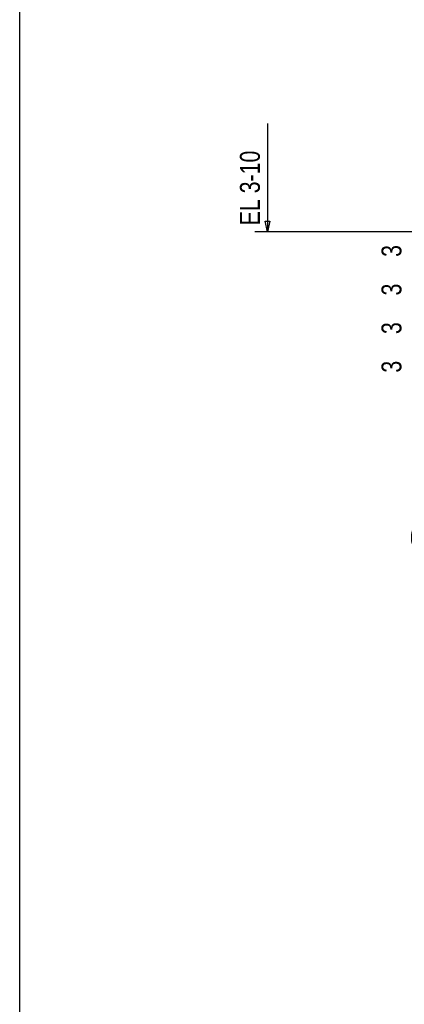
# Model space of a CAD drawing. Header units: inches. Extents: x -17.2 to 17.5, y -11.2 to 11.2.
# Tile 3 of 16: x -17.2 to -14.8, y 0 to 6.4. Entities that reach past the tile are written whole.
import ezdxf
from ezdxf.enums import TextEntityAlignment as Align

# ---------------------------------------------------------------- set-up
doc = ezdxf.new("R2010")
doc.units = ezdxf.units.IN
doc.header["$LTSCALE"] = 2.5
doc.header["$MEASUREMENT"] = 0
doc.layers.add('Layer_0', color=7, linetype='Continuous')
doc.layers.add('Outline', color=7, linetype='Continuous')
doc.styles.add('MTextWidth', font='txt', dxfattribs={"width": 0.8, "height": 0.2})

msp = doc.modelspace()

# ---------------------------------------------------------------- linework, layer by layer
at = {"layer": 'Layer_0', "color": 2, "linetype": 'Continuous'}
msp.add_line((-17.25, -11.25), (-17.25, 11.25), dxfattribs=at)
at = {"layer": 'Outline', "color": 1, "linetype": 'Continuous'}
for p, q in [((-15.6452, 5.7087), (-15.6452, 5.0067)), ((-15.6452, 5.0067), (-15.66, 5.0756)), ((-15.66, 5.0756), (-15.6304, 5.0756)), ((-15.6304, 5.0756), (-15.6452, 5.0067)), ((-12.8119, 5.0067), (-15.7285, 5.0067)), ((-15.6452, 5.0067), (-15.6452, 5.0067))]:
    msp.add_line(p, q, dxfattribs=at)

# ---------------------------------------------------------------- texts
at = {"layer": 'Outline', "color": 2, "linetype": 'Continuous', "width": 0.8}
msp.add_text('EL 3-10', height=0.12902, rotation=90, dxfattribs=at).set_placement((-15.6948, 5.0483))
for p in [(-14.7782, 4.8817), (-14.7782, 4.6317), (-14.7782, 4.3817), (-14.7782, 4.1317)]:
    msp.add_text('3', height=0.129, rotation=90, dxfattribs=at).set_placement(p, align=Align.CENTER)
at = {"layer": 'Outline', "color": 2, "linetype": 'Continuous', "char_height": 0.129022, "width": 2.064356, "attachment_point": 9, "style": 'MTextWidth'}
for s, insert in [('\\A1;1-FL p120 FS\\P4-TC{\\H0.70x;\\S3#4;}x2 F1852', (-13.5812, 5.2538)), ('\\A1;1-p123\\P6-TC{\\H0.70x;\\S3#4;}x2 F1852', (-13.7343, 2.9366))]:
    msp.add_mtext(s, dxfattribs=dict(at, insert=insert))

doc.saveas('drawing.dxf')
